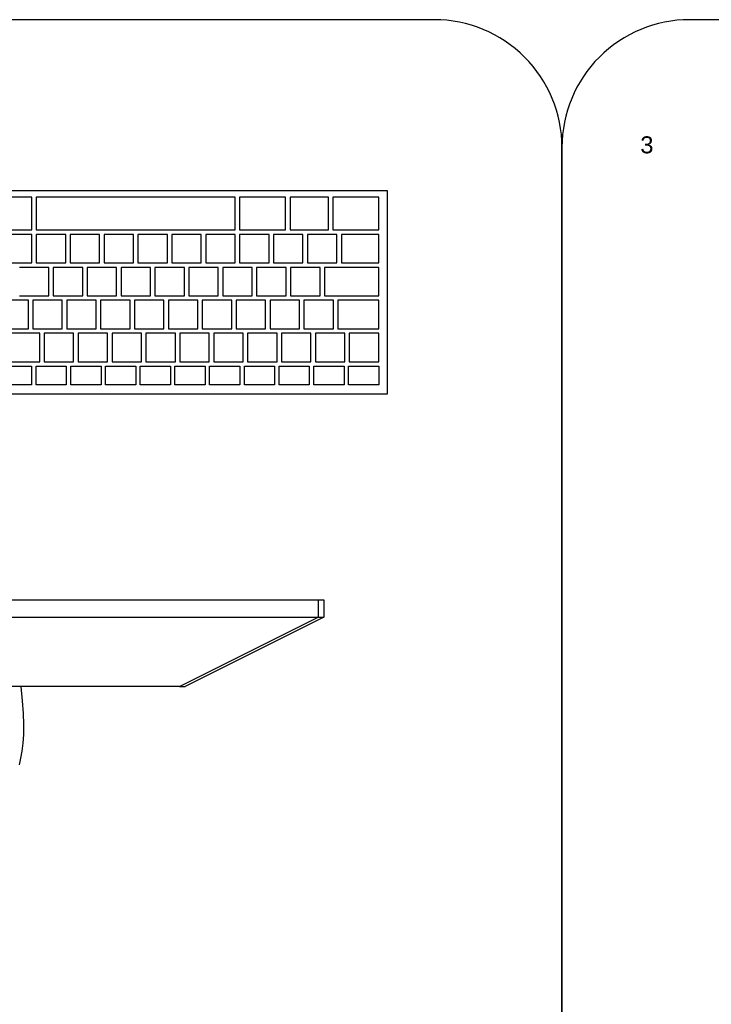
# Model space of a CAD drawing. Header units: inches. Extents: x 38 to 872, y -154 to 346.
# Tile 80 of 99: x 534 to 575, y 210 to 268. Entities that reach past the tile are written whole.
import ezdxf

# ---------------------------------------------------------------- set-up
doc = ezdxf.new("R2010")
doc.units = ezdxf.units.IN
doc.header["$MEASUREMENT"] = 0
doc.layers.add('Edges', color=7, linetype='Continuous')
doc.styles.get("Standard").update_dxf_attribs({"font": 'arial.ttf'})

# ---------------------------------------------------------------- blocks, each defined once
blk = doc.blocks.new('Mesa')
blk.add_lwpolyline([(145.59, 115.783), (7.5, 115.783, 0.414214), (0, 108.283), (0, 7.5, 0.414214), (7.5, 0), (145.59, 0, 0.414214), (153.09, 7.5), (153.09, 108.283, 0.414214)], format="xyb", close=True)
for tag, p, flags in [('ID', (4.63, 109.471), 1), ('PC_DISPONIBLES', (4.666, 106.305), 3), ('PC_ACTUALES', (4.642, 104.708), 1)]:
    blk.add_attdef(tag, p, '', height=1, dxfattribs=dict(flags=flags))
blk.add_attdef('POSICION', (4.604, 107.926), '', height=1)
blk = doc.blocks.new('Monitor')
at = {"layer": 'Edges'}
for p, q in [((9.31, -2.239), (8.235, -2.239)), ((18.637, -2.239), (9.31, -2.239)), ((18.637, -2.239), (26.788, -6.314)), ((18.637, -2.239), (18.976, -2.239)), ((27.127, -6.314), (18.976, -2.239)), ((-26.533, -6.314), (26.788, -6.314)), ((26.788, -7.333), (26.788, -6.314)), ((26.788, -6.314), (27.127, -6.314)), ((27.127, -7.333), (27.127, -6.314)), ((5.863, -7.333), (26.788, -7.333)), ((26.788, -7.333), (27.127, -7.333))]:
    blk.add_line(p, q, dxfattribs=at)
blk.add_lwpolyline([(9.31, -2.239), (9.406, -1.399), (9.462, -0.657), (9.482, 0), (9.473, 0.581), (9.437, 1.098), (9.38, 1.56), (9.307, 1.98), (9.221, 2.367)], dxfattribs=at)
for tag, p in [('ID', (-2.845, 6.929)), ('PUESTO', (-2.849, 6.664)), ('MARCA', (-2.82, 6.376))]:
    blk.add_attdef(tag, p, '', height=0.2)
at = {"flags": 9}
blk.add_attdef('TIEMPO_DE_USO', (-2.848, 6.11), '', height=0.2, dxfattribs=at)
blk = doc.blocks.new('Keyboard')
for p, q in [((0, 11.93), (0, 0)), ((45, 11.93), (0, 11.93)), ((0.523, 11.407), (2.302, 11.407)), ((0.523, 10.308), (0.523, 11.407)), ((2.302, 11.407), (2.302, 10.308)), ((2.564, 11.407), (4.342, 11.407)), ((2.564, 10.308), (2.564, 11.407)), ((4.342, 11.407), (4.342, 10.308)), ((4.604, 11.407), (6.382, 11.407)), ((4.604, 10.308), (4.604, 11.407)), ((6.382, 11.407), (6.382, 10.308)), ((6.644, 11.407), (8.423, 11.407)), ((6.644, 10.308), (6.644, 11.407)), ((8.423, 11.407), (8.423, 10.308)), ((8.684, 11.407), (10.463, 11.407)), ((8.684, 10.308), (8.684, 11.407)), ((10.463, 11.407), (10.463, 10.308)), ((10.725, 11.407), (12.503, 11.407)), ((10.725, 10.308), (10.725, 11.407)), ((12.503, 11.407), (12.503, 10.308)), ((12.765, 11.407), (14.544, 11.407)), ((12.765, 10.308), (12.765, 11.407)), ((14.544, 11.407), (14.544, 10.308)), ((14.805, 11.407), (16.584, 11.407)), ((14.805, 10.308), (14.805, 11.407)), ((16.584, 11.407), (16.584, 10.308)), ((16.846, 11.407), (18.624, 11.407)), ((16.846, 10.308), (16.846, 11.407)), ((18.624, 11.407), (18.624, 10.308)), ((18.886, 11.407), (20.664, 11.407)), ((18.886, 10.308), (18.886, 11.407)), ((20.664, 11.407), (20.664, 10.308)), ((20.926, 11.407), (22.705, 11.407)), ((20.926, 10.308), (20.926, 11.407)), ((2.302, 10.308), (0.523, 10.308)), ((2.254, 10.047), (0.523, 10.047)), ((0.523, 10.047), (0.523, 8.372)), ((2.254, 8.372), (2.254, 10.047)), ((4.246, 10.047), (2.516, 10.047)), ((2.516, 10.047), (2.516, 8.372)), ((4.342, 10.308), (2.564, 10.308)), ((4.246, 8.372), (4.246, 10.047)), ((6.239, 10.047), (4.508, 10.047)), ((4.508, 10.047), (4.508, 8.372)), ((6.382, 10.308), (4.604, 10.308)), ((6.239, 8.372), (6.239, 10.047)), ((8.231, 10.047), (6.5, 10.047)), ((6.5, 10.047), (6.5, 8.372)), ((8.423, 10.308), (6.644, 10.308)), ((8.231, 8.372), (8.231, 10.047)), ((10.224, 10.047), (8.493, 10.047)), ((8.493, 10.047), (8.493, 8.372)), ((10.463, 10.308), (8.684, 10.308)), ((10.224, 8.372), (10.224, 10.047)), ((12.216, 10.047), (10.485, 10.047)), ((10.485, 10.047), (10.485, 8.372)), ((12.503, 10.308), (10.725, 10.308)), ((12.216, 8.372), (12.216, 10.047)), ((14.208, 10.047), (12.478, 10.047)), ((12.478, 10.047), (12.478, 8.372)), ((14.544, 10.308), (12.765, 10.308)), ((14.208, 8.372), (14.208, 10.047)), ((16.201, 10.047), (14.47, 10.047)), ((14.47, 10.047), (14.47, 8.372)), ((16.584, 10.308), (14.805, 10.308)), ((16.201, 8.372), (16.201, 10.047)), ((18.193, 10.047), (16.462, 10.047)), ((16.462, 10.047), (16.462, 8.372)), ((18.624, 10.308), (16.846, 10.308)), ((18.193, 8.372), (18.193, 10.047)), ((20.186, 10.047), (18.455, 10.047)), ((18.455, 10.047), (18.455, 8.372)), ((20.664, 10.308), (18.886, 10.308)), ((20.186, 8.372), (20.186, 10.047)), ((22.178, 10.047), (20.447, 10.047)), ((20.447, 10.047), (20.447, 8.372)), ((22.705, 10.308), (20.926, 10.308)), ((0.523, 8.372), (2.254, 8.372)), ((2.924, 8.111), (0.523, 8.111)), ((0.523, 8.111), (0.523, 6.436)), ((2.924, 8.111), (0.523, 8.111)), ((0.523, 8.111), (0.523, 6.436)), ((2.924, 8.111), (0.523, 8.111)), ((0.523, 8.111), (0.523, 6.436)), ((2.924, 8.111), (0.523, 8.111)), ((0.523, 8.111), (0.523, 6.436)), ((2.924, 8.111), (0.523, 8.111)), ((0.523, 8.111), (0.523, 6.436)), ((2.924, 8.111), (0.523, 8.111)), ((0.523, 8.111), (0.523, 6.436)), ((2.924, 8.111), (0.523, 8.111)), ((0.523, 8.111), (0.523, 6.436)), ((2.924, 8.111), (0.523, 8.111)), ((0.523, 8.111), (0.523, 6.436)), ((2.924, 8.111), (0.523, 8.111)), ((0.523, 8.111), (0.523, 6.436)), ((2.924, 8.111), (0.523, 8.111)), ((0.523, 8.111), (0.523, 6.436)), ((2.924, 8.111), (0.523, 8.111)), ((0.523, 8.111), (0.523, 6.436)), ((2.924, 8.111), (0.523, 8.111)), ((0.523, 8.111), (0.523, 6.436)), ((2.924, 8.111), (0.523, 8.111)), ((0.523, 8.111), (0.523, 6.436)), ((2.516, 8.372), (4.246, 8.372)), ((2.924, 6.436), (2.924, 8.111)), ((2.924, 6.436), (2.924, 8.111)), ((2.924, 6.436), (2.924, 8.111)), ((2.924, 6.436), (2.924, 8.111)), ((2.924, 6.436), (2.924, 8.111)), ((2.924, 6.436), (2.924, 8.111)), ((2.924, 6.436), (2.924, 8.111)), ((2.924, 6.436), (2.924, 8.111)), ((2.924, 6.436), (2.924, 8.111)), ((2.924, 6.436), (2.924, 8.111)), ((2.924, 6.436), (2.924, 8.111)), ((2.924, 6.436), (2.924, 8.111)), ((2.924, 6.436), (2.924, 8.111)), ((4.917, 8.111), (3.186, 8.111)), ((3.186, 8.111), (3.186, 6.436)), ((4.508, 8.372), (6.239, 8.372)), ((4.917, 6.436), (4.917, 8.111)), ((6.909, 8.111), (5.178, 8.111)), ((5.178, 8.111), (5.178, 6.436)), ((6.5, 8.372), (8.231, 8.372)), ((6.909, 6.436), (6.909, 8.111)), ((8.902, 8.111), (7.171, 8.111)), ((7.171, 8.111), (7.171, 6.436)), ((8.493, 8.372), (10.224, 8.372)), ((8.902, 6.436), (8.902, 8.111)), ((10.894, 8.111), (9.163, 8.111)), ((9.163, 8.111), (9.163, 6.436)), ((10.485, 8.372), (12.216, 8.372)), ((10.894, 6.436), (10.894, 8.111)), ((12.886, 8.111), (11.156, 8.111)), ((11.156, 8.111), (11.156, 6.436)), ((12.478, 8.372), (14.208, 8.372)), ((12.886, 6.436), (12.886, 8.111)), ((14.879, 8.111), (13.148, 8.111)), ((13.148, 8.111), (13.148, 6.436)), ((14.47, 8.372), (16.201, 8.372)), ((14.879, 6.436), (14.879, 8.111)), ((16.871, 8.111), (15.14, 8.111)), ((15.14, 8.111), (15.14, 6.436)), ((16.462, 8.372), (18.193, 8.372)), ((16.871, 6.436), (16.871, 8.111)), ((18.864, 8.111), (17.133, 8.111)), ((17.133, 8.111), (17.133, 6.436)), ((18.455, 8.372), (20.186, 8.372)), ((18.864, 6.436), (18.864, 8.111)), ((20.856, 8.111), (19.125, 8.111)), ((19.125, 8.111), (19.125, 6.436)), ((20.447, 8.372), (22.178, 8.372)), ((20.856, 6.436), (20.856, 8.111)), ((22.848, 8.111), (21.118, 8.111)), ((21.118, 8.111), (21.118, 6.436)), ((0.523, 6.436), (2.924, 6.436)), ((0.523, 6.436), (2.924, 6.436)), ((0.523, 6.436), (2.924, 6.436)), ((0.523, 6.436), (2.924, 6.436)), ((0.523, 6.436), (2.924, 6.436)), ((0.523, 6.436), (2.924, 6.436)), ((0.523, 6.436), (2.924, 6.436)), ((0.523, 6.436), (2.924, 6.436)), ((0.523, 6.436), (2.924, 6.436)), ((0.523, 6.436), (2.924, 6.436)), ((0.523, 6.436), (2.924, 6.436)), ((0.523, 6.436), (2.924, 6.436)), ((0.523, 6.436), (2.924, 6.436)), ((3.186, 6.436), (4.917, 6.436)), ((5.178, 6.436), (6.909, 6.436)), ((7.171, 6.436), (8.902, 6.436)), ((9.163, 6.436), (10.894, 6.436)), ((11.156, 6.436), (12.886, 6.436)), ((13.148, 6.436), (14.879, 6.436)), ((15.14, 6.436), (16.871, 6.436)), ((17.133, 6.436), (18.864, 6.436)), ((19.125, 6.436), (20.856, 6.436)), ((21.118, 6.436), (22.848, 6.436)), ((3.715, 6.175), (0.523, 6.175)), ((0.523, 6.175), (0.523, 4.5)), ((3.715, 4.5), (3.715, 6.175)), ((5.707, 6.175), (3.976, 6.175)), ((3.976, 6.175), (3.976, 4.5)), ((5.707, 4.5), (5.707, 6.175)), ((7.7, 6.175), (5.969, 6.175)), ((5.969, 6.175), (5.969, 4.5)), ((7.7, 4.5), (7.7, 6.175)), ((9.692, 6.175), (7.961, 6.175)), ((7.961, 6.175), (7.961, 4.5)), ((9.692, 4.5), (9.692, 6.175)), ((11.684, 6.175), (9.954, 6.175)), ((9.954, 6.175), (9.954, 4.5)), ((11.684, 4.5), (11.684, 6.175)), ((13.677, 6.175), (11.946, 6.175)), ((11.946, 6.175), (11.946, 4.5)), ((13.677, 4.5), (13.677, 6.175)), ((15.669, 6.175), (13.938, 6.175)), ((13.938, 6.175), (13.938, 4.5)), ((15.669, 4.5), (15.669, 6.175)), ((17.662, 6.175), (15.931, 6.175)), ((15.931, 6.175), (15.931, 4.5)), ((17.662, 4.5), (17.662, 6.175)), ((19.654, 6.175), (17.923, 6.175)), ((17.923, 6.175), (17.923, 4.5)), ((19.654, 4.5), (19.654, 6.175)), ((21.646, 6.175), (19.916, 6.175)), ((19.916, 6.175), (19.916, 4.5)), ((0.523, 4.5), (3.715, 4.5)), ((2.722, 4.239), (0.523, 4.239)), ((0.523, 4.239), (0.523, 2.564)), ((2.722, 2.564), (2.722, 4.239)), ((4.714, 4.239), (2.983, 4.239)), ((2.983, 4.239), (2.983, 2.564)), ((3.976, 4.5), (5.707, 4.5)), ((4.714, 2.564), (4.714, 4.239)), ((6.706, 4.239), (4.976, 4.239)), ((4.976, 4.239), (4.976, 2.564)), ((5.969, 4.5), (7.7, 4.5)), ((6.706, 2.564), (6.706, 4.239)), ((8.699, 4.239), (6.968, 4.239)), ((6.968, 4.239), (6.968, 2.564)), ((7.961, 4.5), (9.692, 4.5)), ((8.699, 2.564), (8.699, 4.239)), ((10.691, 4.239), (8.96, 4.239)), ((8.96, 4.239), (8.96, 2.564)), ((9.954, 4.5), (11.684, 4.5)), ((10.691, 2.564), (10.691, 4.239)), ((12.684, 4.239), (10.953, 4.239)), ((10.953, 4.239), (10.953, 2.564)), ((11.946, 4.5), (13.677, 4.5)), ((12.684, 2.564), (12.684, 4.239)), ((14.676, 4.239), (12.945, 4.239)), ((12.945, 4.239), (12.945, 2.564)), ((13.938, 4.5), (15.669, 4.5)), ((14.676, 2.564), (14.676, 4.239)), ((16.668, 4.239), (14.938, 4.239)), ((14.938, 4.239), (14.938, 2.564)), ((15.931, 4.5), (17.662, 4.5)), ((16.668, 2.564), (16.668, 4.239)), ((18.661, 4.239), (16.93, 4.239)), ((16.93, 4.239), (16.93, 2.564)), ((17.923, 4.5), (19.654, 4.5)), ((18.661, 2.564), (18.661, 4.239)), ((20.653, 4.239), (18.922, 4.239)), ((18.922, 4.239), (18.922, 2.564)), ((19.916, 4.5), (21.646, 4.5)), ((20.653, 2.564), (20.653, 4.239)), ((22.646, 4.239), (20.915, 4.239)), ((20.915, 4.239), (20.915, 2.564)), ((0.523, 2.564), (2.722, 2.564)), ((2.983, 2.564), (4.714, 2.564)), ((4.976, 2.564), (6.706, 2.564)), ((6.968, 2.564), (8.699, 2.564)), ((8.96, 2.564), (10.691, 2.564)), ((10.953, 2.564), (12.684, 2.564)), ((12.945, 2.564), (14.676, 2.564)), ((14.938, 2.564), (16.668, 2.564)), ((16.93, 2.564), (18.661, 2.564)), ((18.922, 2.564), (20.653, 2.564)), ((20.915, 2.564), (22.646, 2.564)), ((3.224, 2.303), (0.523, 2.303)), ((0.523, 2.303), (0.523, 0.367)), ((3.224, 0.367), (3.224, 2.303)), ((5.736, 2.303), (3.486, 2.303)), ((3.486, 2.303), (3.486, 0.367)), ((5.736, 0.367), (5.736, 2.303)), ((8.699, 2.303), (5.998, 2.303)), ((5.998, 2.303), (5.998, 0.367)), ((8.699, 0.367), (8.699, 2.303)), ((20.653, 2.303), (8.96, 2.303)), ((8.96, 2.303), (8.96, 0.367)), ((20.653, 0.367), (20.653, 2.303)), ((23.616, 2.303), (20.915, 2.303)), ((20.915, 2.303), (20.915, 0.367)), ((0, 0), (45, 0)), ((0.523, 0.367), (3.224, 0.367)), ((3.486, 0.367), (5.736, 0.367)), ((5.998, 0.367), (8.699, 0.367)), ((8.96, 0.367), (20.653, 0.367)), ((20.915, 0.367), (23.616, 0.367))]:
    blk.add_line(p, q)
for tag, p in [('PUESTO', (29.69, 5.684)), ('MARCA', (29.697, 5.423))]:
    blk.add_attdef(tag, p, '', height=0.2)
for tag, p, flags in [('ID', (29.697, 5.959), 5), ('TIEMPO_DE_USO', (29.675, 5.162), 1)]:
    blk.add_attdef(tag, p, '', height=0.2, dxfattribs=dict(flags=flags))

msp = doc.modelspace()

# ---------------------------------------------------------------- block references
msp.add_blockref('Mesa', (412.735, 152.507))
msp.add_blockref('Mesa', (565.824, 152.507)).add_auto_attribs({'POSICION': '3'})
at = {"rotation": 180.0000000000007}
msp.add_blockref('Keyboard', (555.579, 258.228), dxfattribs=at)
at = {"xscale": -1, "rotation": 180}
msp.add_blockref('Monitor', (524.7, 226.844), dxfattribs=at)

doc.saveas('drawing.dxf')
